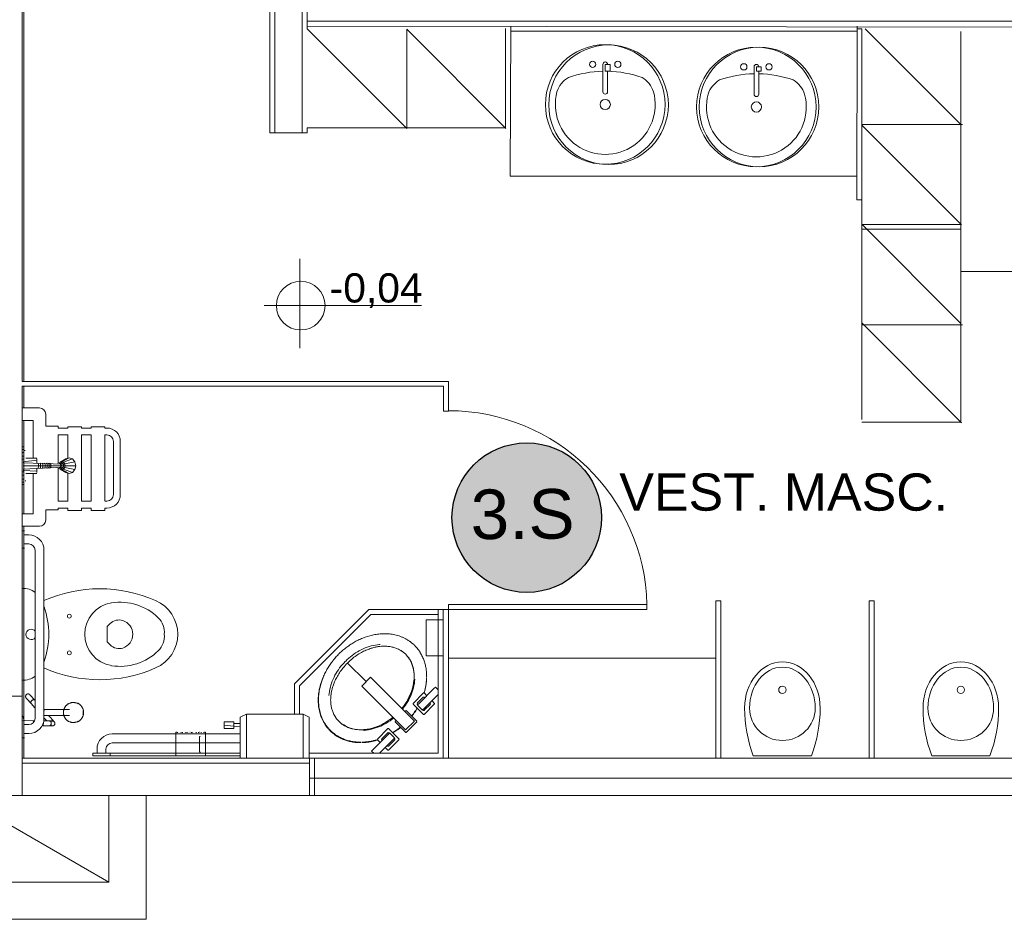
# Model space of a CAD drawing. Extents: x -1871171.1 to -1871111.3, y 2848215.5 to 2848272.6.
# Tile 17 of 121: x -1871143.9 to -1871139.9, y 2848220.2 to 2848223.8. Entities that reach past the tile are written whole.
import ezdxf
from ezdxf.enums import TextEntityAlignment as Align

# ---------------------------------------------------------------- set-up
doc = ezdxf.new("R2010")
doc.units = 0
doc.header["$MEASUREMENT"] = 0
for name, color, linetype, lineweight in [('6075-BSE-ARQ-TERR$0$K-BSE-ARQ-ALV', 7, 'CONTINUOUS', 5), ('6075-BSE-ARQ-TERR$0$K-BSE-ARQ-LAY', 252, 'CONTINUOUS', 5), ('6075-BSE-ARQ-TERR$0$K-BSE-ARQ-MOB', 8, 'CONTINUOUS', 5), ('6075-BSE-ARQ-TERR$0$K-BSE-ARQ-SAN', 8, 'CONTINUOUS', 5), ('6075-BSE-ARQ-TERR$0$K-BSE-ARQ-TXT', 254, 'CONTINUOUS', 5)]:
    doc.layers.add(name, color=color, linetype=linetype, lineweight=lineweight)
doc.layers.add('6075-BSE-ARQ-TERR$0$K-BSE-ARQ-GER', color=148, linetype='CONTINUOUS', lineweight=5, plot=False)
doc.layers.add('K-NV2-ARQ-TXT-GER', color=1, linetype='CONTINUOUS')
doc.styles.add('6075-BSE-ARQ-TERR$0$Standard', font='arial.ttf')
doc.styles.add('ARIAL', font='arial.ttf')

# ---------------------------------------------------------------- blocks, each defined once
blk = doc.blocks.new('6075-BSE-ARQ-TERR')
at = {"layer": '6075-BSE-ARQ-TERR$0$K-BSE-ARQ-ALV'}
for p, q in [((23.23, -48.2276), (23.23, -45.37)), ((23.25, -47.8076), (23.25, -45.35)), ((23.12, -48.2276), (23.12, -45.48)), ((22.1, -49.23), (22.1, -45.5)), ((23.1, -45.5), (23.1, -48.2276)), ((23.25, -47.7776), (28.31, -47.7776)), ((23.25, -47.7976), (28.33, -47.805)), ((25.47, -47.7976), (25.4684, -48.4976)), ((25.4884, -47.8076), (25.4684, -47.8076)), ((23.1, -48.2276), (23.25, -48.2276)), ((23.25, -48.2276), (23.25, -48.2076)), ((25.4684, -48.4976), (25.4884, -48.4976)), ((23.82, -49.23), (22.1, -49.23)), ((23.82, -49.35), (23.82, -49.23)), ((22.1, -49.25), (22.1, -50.9)), ((22.1, -49.25), (23.8, -49.25)), ((23.8, -49.25), (23.8, -49.35)), ((23.8, -49.35), (23.82, -49.35)), ((23.82, -50.75), (23.82, -50.13)), ((24.8995, -50.75), (24.8995, -50.1152)), ((24.9195, -50.1152), (24.8995, -50.1152)), ((24.9195, -50.1152), (24.9195, -50.75)), ((25.518, -50.75), (25.518, -50.1152)), ((25.538, -50.1152), (25.518, -50.1152)), ((25.538, -50.1152), (25.538, -50.75)), ((22.1, -50.5), (21.95, -50.5)), ((28.31, -50.75), (22.1, -50.75)), ((22.1, -50.77), (23.26, -50.77)), ((28.45, -50.9), (18.2, -50.9)), ((22.45, -50.9), (22.45, -51.25)), ((22.6, -51.4), (22.6, -50.9)), ((22.45, -51.25), (21.25, -51.25)), ((21.1, -51.4), (22.6, -51.4))]:
    blk.add_line(p, q, dxfattribs=at)
at = {"layer": '6075-BSE-ARQ-TERR$0$K-BSE-ARQ-GER'}
for p, q in [((23.8, -50.1914), (23.7301, -50.1914)), ((23.7301, -50.1914), (23.7301, -50.3375)), ((23.7301, -50.3375), (23.8, -50.3375))]:
    blk.add_line(p, q, dxfattribs=at)
at = {"layer": '6075-BSE-ARQ-TERR$0$K-BSE-ARQ-LAY'}
for p, q in [((22.1067, -49.23), (22.1067, -46.75)), ((24.0715, -47.7976), (24.07, -48.4026)), ((23.6524, -48.2099), (23.25, -47.8076)), ((24.0524, -48.2099), (23.6524, -47.8099)), ((23.6524, -48.2099), (23.6524, -47.8099)), ((24.0501, -48.2076), (24.0501, -47.807)), ((24.0715, -47.8176), (25.47, -47.8176)), ((25.4884, -49.3835), (25.4884, -47.8076)), ((25.8908, -48.1967), (25.5017, -47.8076)), ((25.8884, -49.3944), (25.8884, -47.8185)), ((24.4725, -47.9512), (24.453, -47.9512)), ((24.453, -47.9512), (24.453, -47.9791)), ((24.4725, -47.9791), (24.4725, -47.9512)), ((24.453, -47.9791), (24.4725, -47.9791)), ((25.0827, -47.9612), (25.0634, -47.9612)), ((25.0634, -47.9612), (25.0634, -47.9791)), ((25.0634, -47.9791), (25.0827, -47.9791)), ((25.0827, -47.9791), (25.0827, -47.9612)), ((25.4884, -48.1944), (25.8947, -48.1944)), ((25.8908, -48.5991), (25.4884, -48.1967)), ((23.25, -48.2076), (24.0501, -48.2076)), ((24.07, -48.4026), (25.4684, -48.4026)), ((25.8884, -48.9963), (25.4884, -48.5964)), ((25.8884, -48.5967), (25.4884, -48.5967)), ((25.4884, -48.5967), (25.4884, -48.6164)), ((25.8884, -48.6164), (25.8884, -48.5967)), ((25.4884, -48.6164), (25.8884, -48.6164)), ((25.8908, -49.3967), (25.4884, -48.9944)), ((25.4884, -49.0026), (25.8947, -49.0026)), ((22.1067, -49.3372), (22.1067, -49.25)), ((22.17, -49.3372), (22.1, -49.3372)), ((22.1, -49.3872), (22.145, -49.3872)), ((22.1067, -49.7647), (22.1067, -49.3872)), ((22.145, -49.3872), (22.145, -49.5384)), ((22.195, -49.4109), (22.195, -49.3622)), ((22.2455, -49.4109), (22.195, -49.4109)), ((22.2455, -49.4183), (22.2455, -49.4109)), ((22.2842, -49.4183), (22.2455, -49.4183)), ((22.3396, -49.413), (22.2842, -49.413)), ((22.2842, -49.413), (22.2842, -49.4183)), ((22.3396, -49.4183), (22.3396, -49.413)), ((22.3783, -49.4183), (22.3396, -49.4183)), ((22.4337, -49.413), (22.3783, -49.413)), ((22.3783, -49.413), (22.3783, -49.4183)), ((22.4337, -49.4183), (22.4337, -49.413)), ((22.4418, -49.4183), (22.4337, -49.4183)), ((25.4884, -49.3944), (25.8884, -49.3944)), ((22.2455, -49.4462), (22.2842, -49.4462)), ((22.2455, -49.56), (22.2455, -49.4462)), ((22.2842, -49.4462), (22.2842, -49.5399)), ((22.3396, -49.4462), (22.3783, -49.4462)), ((22.3396, -49.7131), (22.3396, -49.4462)), ((22.3783, -49.4462), (22.3783, -49.7131)), ((22.4337, -49.7118), (22.4337, -49.4462)), ((22.4337, -49.4462), (22.4418, -49.4462)), ((22.4682, -49.4726), (22.4682, -49.6867)), ((22.4961, -49.6867), (22.4961, -49.4726)), ((22.2455, -49.7131), (22.2455, -49.5803)), ((22.145, -49.6019), (22.145, -49.7647)), ((22.2842, -49.6004), (22.2842, -49.7131)), ((22.195, -49.7897), (22.195, -49.7484)), ((22.195, -49.7484), (22.2455, -49.7484)), ((22.2842, -49.7131), (22.2455, -49.7131)), ((22.2455, -49.7484), (22.2455, -49.741)), ((22.2455, -49.741), (22.2842, -49.741)), ((22.2842, -49.741), (22.2842, -49.7505)), ((22.3783, -49.7131), (22.3396, -49.7131)), ((22.3396, -49.7505), (22.3396, -49.741)), ((22.3396, -49.741), (22.3783, -49.741)), ((22.3783, -49.741), (22.3783, -49.7505)), ((22.4418, -49.7131), (22.4337, -49.7131)), ((22.4337, -49.7505), (22.4337, -49.741)), ((22.4337, -49.741), (22.4418, -49.741)), ((22.145, -49.7647), (22.1, -49.7647)), ((22.2842, -49.7505), (22.3396, -49.7505)), ((22.3783, -49.7505), (22.4337, -49.7505)), ((22.1, -49.8147), (22.17, -49.8147)), ((22.1067, -50.75), (22.1067, -49.8147)), ((23.82, -50.13), (24.6214, -50.13)), ((24.6214, -50.15), (24.6214, -50.13)), ((23.4988, -50.15), (23.1987, -50.45)), ((23.2188, -50.4583), (23.507, -50.17)), ((24.6214, -50.15), (23.4988, -50.15)), ((23.507, -50.17), (23.7788, -50.17)), ((23.7788, -50.15), (23.7788, -50.73)), ((23.7988, -50.75), (23.7988, -50.15)), ((24.8995, -50.3471), (23.82, -50.3471)), ((23.1987, -50.45), (23.1987, -50.5722)), ((23.2188, -50.5722), (23.2188, -50.4583)), ((22.7242, -50.645), (22.72, -50.645)), ((22.72, -50.645), (22.72, -50.7424)), ((22.727, -50.648), (22.727, -50.645)), ((22.7326, -50.645), (22.7322, -50.645)), ((22.7382, -50.645), (22.7378, -50.645)), ((22.741, -50.648), (22.741, -50.645)), ((22.7464, -50.648), (22.7464, -50.645)), ((22.755, -50.645), (22.7546, -50.645)), ((22.7606, -50.645), (22.7602, -50.645)), ((22.7602, -50.645), (22.7602, -50.648)), ((22.7658, -50.645), (22.7658, -50.648)), ((22.7718, -50.645), (22.7714, -50.645)), ((22.7774, -50.645), (22.777, -50.645)), ((22.7828, -50.648), (22.7828, -50.645)), ((22.7858, -50.648), (22.7858, -50.645)), ((22.7914, -50.645), (22.791, -50.645)), ((22.7998, -50.645), (22.7994, -50.645)), ((22.8026, -50.648), (22.8026, -50.645)), ((22.8054, -50.645), (22.805, -50.645)), ((22.811, -50.648), (22.811, -50.645)), ((22.8154, -50.6624), (22.8154, -50.7251)), ((22.8166, -50.645), (22.8162, -50.645)), ((22.8198, -50.6624), (22.8193, -50.6624)), ((22.8218, -50.645), (22.8218, -50.648)), ((22.8334, -50.645), (22.833, -50.645)), ((22.8332, -50.648), (22.8332, -50.645)), ((22.84, -50.645), (22.8358, -50.645)), ((22.84, -50.7424), (22.84, -50.645)), ((23.7788, -50.73), (23.2587, -50.73)), ((23.26, -50.75), (23.26, -50.9)), ((23.2791, -50.75), (23.2791, -50.9)), ((23.26, -50.8313), (27.41, -50.8313)), ((22.45, -51.25), (21.85, -50.9036))]:
    blk.add_line(p, q, dxfattribs=at)
for centre in [(24.4664, -48.1144), (25.0737, -48.123)]:
    blk.add_circle(centre, 0.2413, dxfattribs=at)
for centre, radius, start, end in [((22.17, -49.3622), 0.025, 0, 90), ((23.82, -50.15), 0.8017, 1.4295, 90), ((22.4418, -49.4726), 0.0543, 0, 90), ((22.4418, -49.4726), 0.0264, 0, 90), ((22.4418, -49.6867), 0.0543, 270, 0), ((22.4418, -49.6867), 0.0264, 270, 0), ((22.17, -49.7897), 0.025, 270, 0)]:
    blk.add_arc(centre, radius, start, end, dxfattribs=at)
for points, knots in [([(23.3388, -50.6355), (23.3379, -50.6344), (23.3359, -50.6322), (23.333, -50.6288), (23.3305, -50.6258), (23.3286, -50.6233), (23.3266, -50.6207), (23.3242, -50.6172), (23.3214, -50.613), (23.3184, -50.608), (23.3155, -50.6029), (23.3128, -50.5977), (23.3103, -50.5924), (23.3072, -50.5852), (23.3039, -50.5762), (23.3006, -50.5651), (23.2972, -50.5503), (23.2948, -50.5319), (23.2944, -50.5102), (23.2962, -50.4889), (23.3011, -50.4615), (23.3087, -50.4376), (23.3157, -50.4212), (23.3176, -50.4172)], [-2.652105, -2.652105, -2.652105, -2.652105, -2.610666, -2.569226, -2.548507, -2.527787, -2.507068, -2.486348, -2.444909, -2.40347, -2.362031, -2.320592, -2.279152, -2.237713, -2.154835, -2.071957, -1.989079, -1.823322, -1.657565, -1.491809, -1.326052, -0.994539, -0.884035, -0.884035, -0.884035, -0.884035]), ([(23.7319, -50.4075), (23.7319, -50.4075), (23.732, -50.4103), (23.7322, -50.4154), (23.7323, -50.4201), (23.7324, -50.4221)], [-0.1298601, -0.1298601, -0.1298601, -0.1298601, -0.1292647, -0.0646324, 0, 0, 0, 0]), ([(23.7323, -50.4259), (23.7321, -50.4293), (23.7319, -50.435), (23.7312, -50.4433), (23.7305, -50.4499), (23.7295, -50.4569), (23.7283, -50.4637), (23.7269, -50.4703), (23.725, -50.4782), (23.7234, -50.4837), (23.7224, -50.4872)], [-1.6856965, -1.6856965, -1.6856965, -1.6856965, -1.5803405, -1.5276625, -1.4749844, -1.4223064, -1.3696284, -1.3169504, -1.2642724, -1.1741699, -1.1741699, -1.1741699, -1.1741699]), ([(23.6947, -50.5489), (23.6908, -50.5553), (23.6844, -50.5651), (23.6767, -50.5753), (23.6733, -50.5797), (23.6724, -50.5807)], [-0.6110792, -0.6110792, -0.6110792, -0.6110792, -0.4214241, -0.3160681, -0.2809515, -0.2809515, -0.2809515, -0.2809515]), ([(23.467, -50.6874), (23.4649, -50.6874), (23.4603, -50.6873), (23.4538, -50.687), (23.4482, -50.6866), (23.4438, -50.6862), (23.4391, -50.6857), (23.4332, -50.6848), (23.4258, -50.6834), (23.4172, -50.6813), (23.4088, -50.6789), (23.4003, -50.676), (23.3917, -50.6725), (23.3834, -50.6686), (23.3767, -50.6651), (23.3715, -50.662), (23.3676, -50.6595), (23.3636, -50.6568), (23.3596, -50.654), (23.3563, -50.6514), (23.3536, -50.6492), (23.3499, -50.6461), (23.3451, -50.6416), (23.3416, -50.6383), (23.3401, -50.6368)], [-1.034118, -1.034118, -1.034118, -1.034118, -0.969485, -0.904853, -0.872537, -0.840221, -0.807904, -0.775588, -0.710956, -0.646324, -0.581691, -0.517059, -0.452426, -0.387794, -0.323162, -0.290846, -0.258529, -0.226213, -0.193897, -0.161581, -0.145423, -0.129265, -0.064632, 0, 0, 0, 0]), ([(23.6278, -50.6258), (23.626, -50.6272), (23.621, -50.6312), (23.6108, -50.6389), (23.6018, -50.6448), (23.5962, -50.6483)], [-1.4272158, -1.4272158, -1.4272158, -1.4272158, -1.3696284, -1.2642724, -1.0981077, -1.0981077, -1.0981077, -1.0981077]), ([(23.5349, -50.6766), (23.5346, -50.6767), (23.5302, -50.678), (23.5238, -50.6799), (23.5152, -50.682), (23.5086, -50.6833), (23.5019, -50.6846), (23.4949, -50.6855), (23.4882, -50.6862), (23.4799, -50.6869), (23.4742, -50.6872), (23.4709, -50.6874)], [-0.5350082, -0.5350082, -0.5350082, -0.5350082, -0.5267802, -0.4214241, -0.3687461, -0.3160681, -0.2633901, -0.2107121, -0.158034, -0.105356, 0, 0, 0, 0])]:
    blk.add_open_spline(points, degree=3, knots=knots, dxfattribs=at)
for points in [[(22.8154, -50.6624), (22.8152, -50.6624), (22.8165, -50.6624), (22.8186, -50.6624)], [(22.8193, -50.7251), (22.8168, -50.7251), (22.8165, -50.7251), (22.8167, -50.7251)]]:
    blk.add_open_spline(points, degree=3, dxfattribs=at)
at = {"layer": '6075-BSE-ARQ-TERR$0$K-BSE-ARQ-MOB'}
for p, q in [((22.1004, -49.4939), (22.1068, -49.4939)), ((22.1068, -49.5042), (22.1004, -49.5042)), ((22.1068, -49.5083), (22.1115, -49.5083)), ((22.1068, -49.5163), (22.1004, -49.5163)), ((22.1068, -49.532), (22.1004, -49.532)), ((22.1004, -49.5432), (22.1036, -49.5432)), ((22.1036, -49.5543), (22.1592, -49.5477)), ((22.1147, -49.5395), (22.1592, -49.5395)), ((22.1592, -49.5606), (22.1592, -49.5426)), ((22.2537, -49.5564), (22.2756, -49.5426)), ((22.2604, -49.5543), (22.289, -49.5384)), ((22.2672, -49.5564), (22.3025, -49.5426)), ((22.2756, -49.5426), (22.289, -49.5384)), ((22.289, -49.5384), (22.3025, -49.5426)), ((22.3025, -49.5426), (22.3124, -49.5543)), ((22.1036, -49.5589), (22.2652, -49.5646)), ((22.1036, -49.5701), (22.316, -49.5701)), ((22.1036, -49.5848), (22.2652, -49.5757)), ((22.1592, -49.5926), (22.1036, -49.5899)), ((22.1592, -49.5976), (22.1592, -49.5797)), ((22.1649, -49.5606), (22.165, -49.5619)), ((22.1649, -49.5797), (22.165, -49.5784)), ((22.165, -49.5619), (22.1652, -49.5653)), ((22.1652, -49.5749), (22.165, -49.5784)), ((22.1652, -49.5653), (22.1652, -49.5701)), ((22.1652, -49.5701), (22.1652, -49.5749)), ((22.1732, -49.5606), (22.1739, -49.5619)), ((22.1732, -49.5797), (22.1739, -49.5784)), ((22.1739, -49.5619), (22.1743, -49.5653)), ((22.1743, -49.5749), (22.1739, -49.5784)), ((22.1743, -49.5653), (22.1745, -49.5701)), ((22.1745, -49.5701), (22.1743, -49.5749)), ((22.1814, -49.5606), (22.1826, -49.5619)), ((22.1814, -49.5797), (22.1826, -49.5784)), ((22.1826, -49.5619), (22.1835, -49.5653)), ((22.1835, -49.5749), (22.1826, -49.5784)), ((22.1835, -49.5653), (22.1838, -49.5701)), ((22.1838, -49.5701), (22.1835, -49.5749)), ((22.1892, -49.5606), (22.191, -49.5619)), ((22.1892, -49.5797), (22.191, -49.5784)), ((22.191, -49.5619), (22.1923, -49.5653)), ((22.1923, -49.5749), (22.191, -49.5784)), ((22.1923, -49.5653), (22.1928, -49.5701)), ((22.1928, -49.5701), (22.1923, -49.5749)), ((22.1966, -49.5606), (22.199, -49.5619)), ((22.1966, -49.5797), (22.199, -49.5784)), ((22.199, -49.5619), (22.2007, -49.5653)), ((22.2007, -49.5749), (22.199, -49.5784)), ((22.2007, -49.5653), (22.2013, -49.5701)), ((22.2013, -49.5701), (22.2007, -49.5749)), ((22.2035, -49.5606), (22.2064, -49.5619)), ((22.2035, -49.5797), (22.2064, -49.5784)), ((22.2064, -49.5619), (22.2085, -49.5653)), ((22.2085, -49.5749), (22.2064, -49.5784)), ((22.2085, -49.5653), (22.2093, -49.5701)), ((22.2093, -49.5701), (22.2085, -49.5749)), ((22.2098, -49.5606), (22.2131, -49.5619)), ((22.2098, -49.5797), (22.2131, -49.5784)), ((22.2131, -49.5619), (22.2154, -49.5653)), ((22.2154, -49.5749), (22.2131, -49.5784)), ((22.2154, -49.5653), (22.2163, -49.5701)), ((22.2163, -49.5701), (22.2154, -49.5749)), ((22.244, -49.5605), (22.2487, -49.559)), ((22.2487, -49.5813), (22.244, -49.5798)), ((22.2487, -49.559), (22.2534, -49.5605)), ((22.2534, -49.5798), (22.2487, -49.5813)), ((22.2494, -49.5606), (22.2528, -49.5619)), ((22.2494, -49.5797), (22.2528, -49.5784)), ((22.2515, -49.559), (22.2537, -49.5564)), ((22.2516, -49.5614), (22.2524, -49.5605)), ((22.2524, -49.5798), (22.2516, -49.5788)), ((22.2524, -49.5605), (22.2536, -49.563)), ((22.2524, -49.5798), (22.2536, -49.5773)), ((22.2528, -49.5619), (22.2552, -49.5653)), ((22.2552, -49.5749), (22.2528, -49.5784)), ((22.2534, -49.5605), (22.2568, -49.5646)), ((22.2568, -49.5757), (22.2534, -49.5798)), ((22.2537, -49.5564), (22.2604, -49.5543)), ((22.255, -49.559), (22.2537, -49.5564)), ((22.255, -49.5813), (22.2537, -49.5839)), ((22.2537, -49.5839), (22.2756, -49.5976)), ((22.2604, -49.586), (22.2537, -49.5839)), ((22.2538, -49.5633), (22.2553, -49.5628)), ((22.2553, -49.5775), (22.2538, -49.577)), ((22.2552, -49.5653), (22.2562, -49.5701)), ((22.2562, -49.5701), (22.2552, -49.5749)), ((22.2553, -49.5654), (22.2564, -49.5641)), ((22.2564, -49.5762), (22.2553, -49.5749)), ((22.2581, -49.5701), (22.2568, -49.5646)), ((22.2581, -49.5701), (22.2568, -49.5757)), ((22.2571, -49.559), (22.2618, -49.5605)), ((22.2618, -49.5798), (22.2571, -49.5813)), ((22.2604, -49.5601), (22.2604, -49.5543)), ((22.2604, -49.5543), (22.2672, -49.5564)), ((22.2604, -49.5802), (22.2604, -49.586)), ((22.2672, -49.5839), (22.2604, -49.586)), ((22.2604, -49.586), (22.289, -49.6019)), ((22.2618, -49.5605), (22.2652, -49.5646)), ((22.2652, -49.5757), (22.2618, -49.5798)), ((22.2639, -49.563), (22.2672, -49.5564)), ((22.2639, -49.5773), (22.2672, -49.5839)), ((22.2665, -49.5701), (22.2652, -49.5646)), ((22.2652, -49.5757), (22.2665, -49.5701)), ((22.2654, -49.5651), (22.2663, -49.5662)), ((22.2663, -49.5741), (22.2654, -49.5752)), ((22.2663, -49.5662), (22.2721, -49.5622)), ((22.2672, -49.5701), (22.2663, -49.5662)), ((22.2663, -49.5741), (22.2672, -49.5701)), ((22.2663, -49.5741), (22.2721, -49.5781)), ((22.2672, -49.5564), (22.2721, -49.5622)), ((22.2721, -49.5781), (22.2672, -49.5839)), ((22.2672, -49.5839), (22.3025, -49.5976)), ((22.2721, -49.5622), (22.3124, -49.5543)), ((22.2739, -49.5701), (22.2721, -49.5622)), ((22.2721, -49.5781), (22.2739, -49.5701)), ((22.2721, -49.5781), (22.3124, -49.586)), ((22.3124, -49.586), (22.3025, -49.5976)), ((22.316, -49.5701), (22.3124, -49.5543)), ((22.316, -49.5701), (22.3124, -49.586)), ((22.1036, -49.5951), (22.1004, -49.5951)), ((22.1068, -49.6082), (22.1004, -49.6082)), ((22.1068, -49.624), (22.1004, -49.624)), ((22.1147, -49.6019), (22.1592, -49.6019)), ((22.289, -49.6019), (22.2756, -49.5976)), ((22.3025, -49.5976), (22.289, -49.6019)), ((22.1068, -49.6361), (22.1004, -49.6361)), ((22.1068, -49.6463), (22.1004, -49.6463)), ((22.1115, -49.6306), (22.1147, -49.6306)), ((23.0047, -50.5722), (22.9793, -50.5849)), ((23.0047, -50.5722), (23.0047, -50.75)), ((23.0047, -50.5722), (23.2333, -50.5722)), ((23.2333, -50.5722), (23.2587, -50.5849)), ((23.2333, -50.5722), (23.2333, -50.75)), ((22.9158, -50.6301), (22.9158, -50.6032)), ((22.9158, -50.6032), (22.9539, -50.6032)), ((22.9158, -50.6166), (22.9793, -50.623)), ((22.9539, -50.6301), (22.9539, -50.6032)), ((22.9539, -50.6103), (22.9793, -50.6103)), ((22.9793, -50.5849), (22.9793, -50.75)), ((23.2587, -50.5849), (23.2587, -50.75)), ((22.9158, -50.6301), (22.9539, -50.6301))]:
    blk.add_line(p, q, dxfattribs=at)
at = {"layer": '6075-BSE-ARQ-TERR$0$K-BSE-ARQ-SAN'}
for p, q in [((24.4434, -47.9512), (24.4434, -48.062)), ((24.4625, -47.9791), (24.4625, -48.062)), ((25.0534, -47.9612), (25.0534, -48.072)), ((25.0725, -47.9791), (25.0725, -48.072)), ((22.1, -49.8327), (22.11, -49.8327)), ((22.11, -49.8497), (22.127, -49.8497)), ((22.11, -49.9027), (22.1, -49.9027)), ((22.127, -49.8857), (22.11, -49.8857)), ((22.152, -50.5897), (22.152, -49.9107)), ((22.188, -50.5897), (22.188, -49.9107)), ((22.4556, -50.2071), (22.4432, -50.2194)), ((22.4432, -50.2194), (22.4432, -50.2809)), ((22.4432, -50.2809), (22.4556, -50.2933)), ((23.4122, -50.3656), (23.4879, -50.4413)), ((23.5058, -50.4238), (23.4704, -50.4591)), ((23.5058, -50.4238), (23.522, -50.44)), ((23.4867, -50.4754), (23.4704, -50.4591)), ((23.522, -50.44), (23.6764, -50.5944)), ((23.7617, -50.4694), (23.7681, -50.4631)), ((23.7788, -50.4737), (23.7681, -50.4631)), ((23.641, -50.6297), (23.4867, -50.4754)), ((23.7197, -50.487), (23.6776, -50.5291)), ((23.7022, -50.5289), (23.7617, -50.4694)), ((23.7788, -50.4926), (23.7223, -50.5491)), ((23.7332, -50.4979), (23.7224, -50.487)), ((22.3118, -50.5257), (22.3097, -50.5255)), ((23.6776, -50.5318), (23.7198, -50.5739)), ((23.7188, -50.5044), (23.6947, -50.5285)), ((23.6947, -50.5327), (23.6966, -50.5345)), ((23.6951, -50.5361), (23.7152, -50.5562)), ((23.6959, -50.5353), (23.7022, -50.5289)), ((23.7219, -50.5739), (23.7645, -50.5313)), ((23.7229, -50.5565), (23.748, -50.5315)), ((23.7249, -50.5063), (23.723, -50.5044)), ((23.748, -50.5294), (23.745, -50.5264)), ((23.7645, -50.5292), (23.7534, -50.518)), ((22.103, -50.58), (22.1, -50.58)), ((22.1074, -50.5977), (22.103, -50.58)), ((22.1825, -50.5532), (22.1825, -50.5532)), ((22.1825, -50.5782), (22.1825, -50.5782)), ((22.1896, -50.559), (22.1899, -50.5593)), ((22.1916, -50.5782), (22.2912, -50.5782)), ((22.2912, -50.5532), (22.1923, -50.5532)), ((23.6478, -50.5589), (23.6444, -50.5623)), ((23.6927, -50.601), (23.6505, -50.5589)), ((23.7223, -50.5491), (23.716, -50.5554)), ((22.1, -50.5977), (22.145, -50.6)), ((22.11, -50.6147), (22.127, -50.6147)), ((22.1799, -50.62), (22.2157, -50.62)), ((22.222, -50.6), (22.1866, -50.6)), ((22.3097, -50.606), (22.3118, -50.6058)), ((23.609, -50.5977), (23.6057, -50.601)), ((23.6057, -50.6036), (23.6479, -50.6458)), ((23.6472, -50.6359), (23.6826, -50.6005)), ((23.65, -50.6458), (23.6927, -50.6032)), ((23.6764, -50.5944), (23.6826, -50.6005)), ((22.127, -50.6507), (22.11, -50.6507)), ((22.463, -50.6522), (22.9793, -50.6522)), ((23.51, -50.7212), (23.5758, -50.6553)), ((23.576, -50.6307), (23.5339, -50.6728)), ((23.5754, -50.6478), (23.5513, -50.672)), ((23.5758, -50.6553), (23.5822, -50.649)), ((23.6208, -50.6729), (23.5786, -50.6307)), ((23.5814, -50.6497), (23.5796, -50.6478)), ((23.6031, -50.6683), (23.583, -50.6482)), ((23.6472, -50.6359), (23.641, -50.6297)), ((22.11, -50.6677), (22.1, -50.6677)), ((22.9793, -50.6882), (22.463, -50.6882)), ((23.5339, -50.6755), (23.5448, -50.6864)), ((23.5959, -50.6754), (23.5414, -50.73)), ((23.5513, -50.6761), (23.5531, -50.678)), ((23.5733, -50.6981), (23.5763, -50.7011)), ((23.5782, -50.7176), (23.6208, -50.675)), ((23.5784, -50.7011), (23.6034, -50.676)), ((23.6023, -50.6691), (23.5959, -50.6754)), ((23.6034, -50.6717), (23.6015, -50.6698)), ((22.385, -50.7402), (22.385, -50.7302)), ((22.9793, -50.7302), (22.385, -50.7302)), ((22.385, -50.7402), (22.9793, -50.7402)), ((22.402, -50.7302), (22.402, -50.7132)), ((22.438, -50.7302), (22.438, -50.7132)), ((22.455, -50.7302), (22.455, -50.7402)), ((23.5099, -50.7212), (23.5188, -50.73)), ((23.5649, -50.7065), (23.5761, -50.7176)), ((25.0506, -50.7402), (25.2854, -50.7402)), ((25.7706, -50.7402), (26.0054, -50.7402))]:
    blk.add_line(p, q, dxfattribs=at)
at = {"layer": '6075-BSE-ARQ-TERR$0$K-BSE-ARQ-SAN', "flags": 128}
for points in [[(23.4055, -50.3588), (23.4115, -50.3526), (23.4178, -50.3467), (23.4244, -50.341), (23.4311, -50.3355), (23.4381, -50.3303), (23.4453, -50.3255), (23.4526, -50.3209), (23.4602, -50.3166), (23.4679, -50.3126), (23.4757, -50.3089), (23.4837, -50.3055), (23.4919, -50.3025), (23.5001, -50.2998), (23.5084, -50.2974), (23.5169, -50.2954), (23.5254, -50.2937), (23.5339, -50.2923), (23.5426, -50.2913), (23.5444, -50.2911)], [(23.3378, -50.4978), (23.3387, -50.4891), (23.34, -50.4806), (23.3416, -50.472), (23.3436, -50.4636), (23.3459, -50.4552), (23.3485, -50.447), (23.3515, -50.4388), (23.3548, -50.4308), (23.3584, -50.4229), (23.3623, -50.4152), (23.3666, -50.4076), (23.3711, -50.4002), (23.3759, -50.393), (23.381, -50.386), (23.3864, -50.3792), (23.3921, -50.3726), (23.398, -50.3662), (23.4041, -50.3601), (23.4055, -50.3588)], [(23.6848, -50.4315), (23.6839, -50.4401), (23.6826, -50.4487), (23.6809, -50.4572), (23.679, -50.4656), (23.6767, -50.474), (23.674, -50.4823), (23.671, -50.4904), (23.6678, -50.4985), (23.6641, -50.5063), (23.6602, -50.5141), (23.656, -50.5217), (23.6515, -50.5291), (23.6466, -50.5363), (23.6415, -50.5433), (23.6362, -50.5501), (23.6343, -50.5523)], [(22.1163, -50.5075), (22.1161, -50.5072), (22.1158, -50.5069), (22.1156, -50.5065), (22.1154, -50.5062), (22.1151, -50.5059), (22.1149, -50.5055), (22.1148, -50.5052), (22.1146, -50.5048), (22.1144, -50.5044), (22.1143, -50.5041), (22.1142, -50.5037), (22.1141, -50.5033), (22.114, -50.5029), (22.1139, -50.5025), (22.1138, -50.5021), (22.1138, -50.5017), (22.1138, -50.5013), (22.1138, -50.5009), (22.1138, -50.5005), (22.1138, -50.5001), (22.1138, -50.4997), (22.1139, -50.4993), (22.1139, -50.4989), (22.114, -50.4985), (22.1141, -50.4981), (22.1142, -50.4978), (22.1144, -50.4974), (22.1145, -50.497), (22.1147, -50.4966), (22.1148, -50.4963), (22.115, -50.4959), (22.1152, -50.4956), (22.1154, -50.4952), (22.1157, -50.4949), (22.1159, -50.4946), (22.1162, -50.4943), (22.1164, -50.494), (22.1167, -50.4937), (22.117, -50.4934), (22.1173, -50.4932), (22.1176, -50.4929), (22.1179, -50.4927), (22.1182, -50.4924), (22.1186, -50.4922), (22.1189, -50.492), (22.1193, -50.4918), (22.1196, -50.4917), (22.12, -50.4915), (22.1204, -50.4914), (22.1208, -50.4912), (22.1211, -50.4911), (22.1215, -50.491), (22.1219, -50.491), (22.1223, -50.4909), (22.1227, -50.4908), (22.1231, -50.4908), (22.1235, -50.4908), (22.1239, -50.4908), (22.1243, -50.4908), (22.1247, -50.4908), (22.1251, -50.4909), (22.1255, -50.4909), (22.1259, -50.491), (22.1263, -50.4911), (22.1267, -50.4912), (22.1271, -50.4913), (22.1274, -50.4915), (22.1278, -50.4916), (22.1282, -50.4918), (22.1285, -50.492), (22.1289, -50.4922), (22.1292, -50.4924), (22.1295, -50.4926), (22.1299, -50.4929), (22.1302, -50.4931), (22.1305, -50.4934), (22.1308, -50.4936), (22.131, -50.4939), (22.1312, -50.4941)], [(22.1505, -50.5155), (22.1312, -50.4941), (22.1312, -50.4941)], [(22.1356, -50.5289), (22.1163, -50.5075), (22.1163, -50.5075)], [(22.1163, -50.5075), (22.1223, -50.5141), (22.1335, -50.5266), (22.1356, -50.5289)], [(22.1517, -50.5468), (22.1356, -50.5289)], [(22.3199, -50.5278), (22.3183, -50.5273), (22.3168, -50.5268), (22.3153, -50.5264), (22.3137, -50.5261), (22.3121, -50.5258), (22.3105, -50.5256), (22.3089, -50.5255), (22.3073, -50.5254), (22.3057, -50.5254), (22.3041, -50.5254), (22.3025, -50.5256), (22.301, -50.5257), (22.2994, -50.526), (22.2978, -50.5263), (22.2963, -50.5267), (22.2947, -50.5271), (22.2932, -50.5276), (22.2917, -50.5282), (22.2902, -50.5288), (22.2888, -50.5295), (22.2873, -50.5302), (22.286, -50.531), (22.2846, -50.5319), (22.2833, -50.5328), (22.282, -50.5338), (22.2808, -50.5348), (22.2796, -50.5358), (22.2784, -50.5369), (22.2773, -50.5381), (22.2762, -50.5393), (22.2752, -50.5405), (22.2742, -50.5418), (22.2733, -50.5431), (22.2724, -50.5445), (22.2716, -50.5459), (22.2709, -50.5473), (22.2702, -50.5487), (22.2695, -50.5502), (22.2689, -50.5517), (22.2684, -50.5532), (22.268, -50.5548), (22.2676, -50.5563), (22.2672, -50.5579), (22.2669, -50.5595), (22.2667, -50.5611), (22.2666, -50.5627), (22.2665, -50.5643), (22.2665, -50.5658)], [(22.1876, -50.5782), (22.1919, -50.5782)], [(22.1919, -50.5532), (22.1882, -50.5532)], [(22.1893, -50.5586), (22.1894, -50.5587), (22.1894, -50.5587)], [(22.2074, -50.5787), (22.2129, -50.5848), (22.2224, -50.5954), (22.2295, -50.6033)], [(22.2665, -50.5658), (22.2665, -50.5674), (22.2666, -50.569), (22.2667, -50.5706), (22.267, -50.5722), (22.2672, -50.5738), (22.2676, -50.5753), (22.268, -50.5769), (22.2685, -50.5784), (22.269, -50.5799), (22.2696, -50.5814), (22.2702, -50.5829), (22.2709, -50.5844), (22.2717, -50.5858), (22.2725, -50.5872), (22.2734, -50.5885), (22.2743, -50.5898), (22.2753, -50.5911), (22.2763, -50.5923), (22.2774, -50.5935), (22.2785, -50.5947), (22.2796, -50.5958), (22.2808, -50.5968), (22.2821, -50.5978), (22.2834, -50.5988), (22.2847, -50.5997), (22.2861, -50.6006), (22.2874, -50.6014), (22.2889, -50.6021), (22.2903, -50.6028), (22.2918, -50.6034), (22.2933, -50.6039), (22.2948, -50.6044), (22.2964, -50.6049), (22.2979, -50.6053), (22.2995, -50.6056), (22.3011, -50.6058), (22.3026, -50.606), (22.3042, -50.6061), (22.3058, -50.6062), (22.3074, -50.6061), (22.309, -50.6061), (22.3106, -50.6059), (22.3122, -50.6057), (22.3138, -50.6054), (22.3154, -50.6051), (22.3169, -50.6047), (22.3184, -50.6042), (22.3199, -50.6037)], [(22.1495, -50.6), (22.145, -50.6)], [(22.1925, -50.5921), (22.188, -50.5871)], [(22.199, -50.5993), (22.1925, -50.5921)], [(22.2221, -50.6), (22.2157, -50.6), (22.2148, -50.6), (22.2104, -50.6)], [(22.2104, -50.62), (22.2221, -50.62)], [(22.2147, -50.6167), (22.2135, -50.6154)], [(22.2295, -50.6033), (22.2298, -50.6036), (22.23, -50.6039), (22.2303, -50.6042), (22.2305, -50.6046), (22.2307, -50.6049), (22.2309, -50.6053), (22.2311, -50.6056), (22.2313, -50.606), (22.2314, -50.6064), (22.2315, -50.6067), (22.2317, -50.6071), (22.2318, -50.6075), (22.2319, -50.6079), (22.2319, -50.6083), (22.232, -50.6087), (22.2321, -50.6091), (22.2321, -50.6095), (22.2321, -50.6099), (22.2321, -50.6103), (22.2321, -50.6107), (22.232, -50.6111), (22.232, -50.6115), (22.2319, -50.6119), (22.2318, -50.6122), (22.2317, -50.6126), (22.2316, -50.613), (22.2315, -50.6134), (22.2314, -50.6138), (22.2312, -50.6141), (22.231, -50.6145), (22.2308, -50.6149), (22.2306, -50.6152), (22.2304, -50.6155), (22.2302, -50.6159), (22.23, -50.6162), (22.2297, -50.6165), (22.2294, -50.6168), (22.2292, -50.6171), (22.2289, -50.6174), (22.2286, -50.6176), (22.2283, -50.6179), (22.2279, -50.6181), (22.2276, -50.6183), (22.2273, -50.6186), (22.2269, -50.6188), (22.2266, -50.6189), (22.2262, -50.6191), (22.2258, -50.6193), (22.2255, -50.6194), (22.2251, -50.6195), (22.2247, -50.6197), (22.2243, -50.6197), (22.2239, -50.6198), (22.2235, -50.6199), (22.2231, -50.6199), (22.2227, -50.62), (22.2223, -50.62), (22.2219, -50.62), (22.2215, -50.62), (22.2211, -50.62), (22.2207, -50.6199), (22.2203, -50.6198), (22.22, -50.6198), (22.2196, -50.6197), (22.2192, -50.6196), (22.2188, -50.6194), (22.2184, -50.6193), (22.2181, -50.6191), (22.2177, -50.619), (22.2173, -50.6188), (22.217, -50.6186), (22.2166, -50.6184), (22.2163, -50.6182), (22.216, -50.6179), (22.2157, -50.6177), (22.2154, -50.6174), (22.2151, -50.6171), (22.2148, -50.6168), (22.2147, -50.6167)], [(23.5982, -50.5883), (23.5914, -50.5937), (23.5845, -50.5989), (23.5773, -50.6038), (23.5699, -50.6084), (23.5624, -50.6127), (23.5547, -50.6167), (23.5468, -50.6203), (23.5388, -50.6237), (23.5307, -50.6267), (23.5225, -50.6295), (23.5141, -50.6318), (23.5057, -50.6339), (23.4972, -50.6356), (23.4886, -50.6369), (23.48, -50.638), (23.4781, -50.6381)]]:
    blk.add_lwpolyline(points, dxfattribs=at)
at = {"layer": '6075-BSE-ARQ-TERR$0$K-BSE-ARQ-SAN'}
for centre, radius in [((24.453, -48.1131), 0.2413), ((25.063, -48.1231), 0.2413), ((24.5038, -47.9512), 0.0127), ((25.1138, -47.9612), 0.0127), ((24.453, -48.1131), 0.0206), ((25.063, -48.1231), 0.0206), ((22.2904, -50.177), 0.00783), ((22.2904, -50.325), 0.00783), ((25.168, -50.4745), 0.015), ((25.888, -50.4745), 0.015)]:
    blk.add_circle(centre, radius, dxfattribs=at)
for centre, radius, start, end in [((24.4022, -47.9512), 0.0127, 180, 179.7262), ((24.453, -47.9512), 0.00952, 0, 180), ((25.0122, -47.9612), 0.0127, 180, 179.7262), ((25.063, -47.9612), 0.00952, 0, 180), ((24.453, -48.4313), 0.4523, 91.2067, 109.2086), ((24.453, -48.4313), 0.4523, 70.7914, 88.7933), ((25.063, -48.4413), 0.4523, 91.2067, 109.2086), ((25.063, -48.4413), 0.4523, 70.7914, 88.7933), ((24.3577, -48.094), 0.1045, 120.7927, 162.1904), ((24.5482, -48.094), 0.1045, 17.8096, 59.2073), ((24.9677, -48.104), 0.1045, 120.7927, 162.1904), ((25.1582, -48.104), 0.1045, 17.8096, 59.2073), ((24.453, -48.1131), 0.2014, 165.3071, 14.6929), ((24.453, -48.062), 0.00952, 180, 0), ((25.063, -48.1231), 0.2014, 165.3071, 14.6929), ((25.063, -48.072), 0.00952, 180, 0), ((22.127, -49.9107), 0.061, 0, 90), ((22.127, -49.9107), 0.025, 0, 90), ((22.127, -49.9107), 0.025, 0, 90), ((22.1037, -50.1474), 0.0825, 53.4969, 92.638), ((22.4132, -50.6252), 0.5584, 66.2031, 113.8042), ((21.8629, -50.2502), 0.3443, 341.2911, 18.7089), ((22.4809, -50.2502), 0.1282, 99.0939, 260.6958), ((22.4954, -50.3407), 0.2199, 45.6026, 99.0939), ((22.578, -50.2516), 0.15, 0.5311, 66.2031), ((22.5921, -50.2419), 0.0816, 354.1645, 45.6026), ((22.4909, -50.2424), 0.05, 72.8135, 135), ((22.4885, -50.2502), 0.0581, 287.1829, 72.8135), ((22.1363, -50.2508), 0.0209, 38.0831, 322.0023), ((22.578, -50.2488), 0.15, 293.7969, 359.4689), ((22.5921, -50.2585), 0.0816, 314.3974, 5.8355), ((22.4909, -50.2579), 0.05, 225, 287.1829), ((22.4954, -50.1597), 0.2199, 260.9061, 314.3974), ((23.5564, -50.4247), 0.1309, 46.5835, 56.2541), ((23.5513, -50.4195), 0.1309, 356.4954, 43.4165), ((22.1037, -50.353), 0.0825, 267.362, 306.5031), ((22.4132, -49.8751), 0.5584, 246.1966, 293.7969), ((23.4688, -50.4122), 0.2137, 342.2973, 353.6662), ((23.4688, -50.4122), 0.2137, 329.6726, 340.3063), ((23.7209, -50.5065), 0.00295, 45, 135), ((23.721, -50.4883), 0.00187, 45, 135), ((23.4688, -50.4122), 0.2137, 319.8585, 323.8569), ((23.6789, -50.5304), 0.00187, 135, 225), ((23.6968, -50.5306), 0.00293, 135, 225), ((23.747, -50.5304), 0.00148, 315, 45), ((23.7635, -50.5302), 0.00149, 315, 45), ((23.4713, -50.5097), 0.1309, 213.7525, 223.4165), ((23.6492, -50.5602), 0.00187, 45, 135), ((23.7208, -50.5544), 0.00305, 225, 315), ((23.7208, -50.5729), 0.00149, 225, 315), ((25.5604, -50.5478), 0.5449, 180, 200.6739), ((24.7756, -50.5478), 0.5449, 339.3261, 0), ((26.2804, -50.5478), 0.5449, 180, 200.6739), ((25.4956, -50.5478), 0.5449, 339.3261, 0), ((22.127, -50.5897), 0.025, 270, 0), ((22.127, -50.5897), 0.061, 270, 0), ((22.127, -50.5897), 0.025, 270, 0), ((22.2221, -50.61), 0.01, 61.0859, 102), ((22.2221, -50.61), 0.01, 258.3066, 313.5221), ((22.2221, -50.61), 0.01, 50.0108, 57), ((22.2221, -50.61), 0.01, 315.4566, 327), ((22.2221, -50.61), 0.01, 34.6454, 42), ((22.2221, -50.61), 0.01, 330.4525, 342), ((22.2221, -50.61), 0.01, 20.6694, 27), ((22.2221, -50.61), 0.01, 5.9544, 12), ((22.2221, -50.61), 0.01, 350.9195, 357), ((23.4662, -50.5046), 0.1309, 226.5835, 273.5046), ((23.4588, -50.4221), 0.2137, 289.6937, 300.3274), ((23.4588, -50.4221), 0.2137, 306.1431, 310.1415), ((23.6071, -50.6023), 0.00187, 135, 225), ((23.6916, -50.6021), 0.00149, 315, 45), ((22.463, -50.7132), 0.061, 90, 180), ((23.4588, -50.4221), 0.2137, 276.3338, 287.7027), ((23.5775, -50.6499), 0.00293, 45, 135), ((23.5773, -50.632), 0.00187, 45, 135), ((23.649, -50.6447), 0.00149, 225, 315), ((22.463, -50.7132), 0.025, 90, 180), ((22.463, -50.7132), 0.025, 90, 180), ((23.5352, -50.6741), 0.00187, 135, 225), ((23.5534, -50.674), 0.00295, 135, 225), ((23.5773, -50.7001), 0.00148, 225, 315), ((23.6013, -50.6739), 0.00305, 315, 45), ((23.6198, -50.6739), 0.00149, 315, 45), ((23.5771, -50.7166), 0.00149, 225, 315)]:
    blk.add_arc(centre, radius, start, end, dxfattribs=at)
for centre, major_axis, ratio, start_param, end_param in [((25.168, -50.5478), (0, 0.1862), 0.819068, -1.570796, 1.570796), ((25.168, -50.5478), (0, 0.165), 0.80303, -1.570796, 1.570796), ((25.888, -50.5478), (0, 0.1862), 0.819068, -1.570796, 1.570796), ((25.888, -50.5478), (0, 0.165), 0.80303, -1.570796, 1.570796), ((22.3064, -50.5658), (0, 0.0404), 0.98191, -0.523599, 0), ((22.3086, -50.5658), (0, 0.0402), 0.98191, 4.712389, 6.282711), ((22.3086, -50.5658), (0, 0.0402), 0.98191, 3.141593, 4.712389), ((22.3064, -50.5658), (0, 0.0404), 0.98191, -1.570796, -1.38723), ((22.3064, -50.5658), (0, 0.0404), 0.98191, 4.528823, 4.712389), ((25.168, -50.5478), (0.1325, 0), 0.987707, 3.141593, 6.283185), ((25.888, -50.5478), (0.1325, 0), 0.987707, 3.141593, 6.283185), ((22.2221, -50.61), (-0.00707, 0.00707), 1, 3.926991, 4.904803), ((22.2221, -50.61), (0.00707, 0.00707), 1, 4.97407, 5.497787), ((22.3064, -50.5658), (0, 0.0404), 0.98191, 3.141593, 3.665191)]:
    blk.add_ellipse(centre, major_axis=major_axis, ratio=ratio, start_param=start_param, end_param=end_param, dxfattribs=at)
for points, knots in [([(23.6803, -50.292), (23.6792, -50.2911), (23.677, -50.2891), (23.6736, -50.2862), (23.6706, -50.2837), (23.6681, -50.2818), (23.6655, -50.2798), (23.6621, -50.2774), (23.6578, -50.2746), (23.6528, -50.2716), (23.6477, -50.2687), (23.6425, -50.266), (23.6372, -50.2635), (23.63, -50.2604), (23.621, -50.257), (23.6099, -50.2538), (23.5952, -50.2504), (23.5767, -50.248), (23.555, -50.2476), (23.5337, -50.2494), (23.5063, -50.2543), (23.4803, -50.2626), (23.4558, -50.2734), (23.4411, -50.2813), (23.4299, -50.2881), (23.4218, -50.2933), (23.4136, -50.299), (23.4055, -50.305), (23.3975, -50.3115), (23.3903, -50.3179), (23.3836, -50.324), (23.3795, -50.3279), (23.3775, -50.3297)], [-2.652105, -2.652105, -2.652105, -2.652105, -2.610666, -2.569226, -2.548507, -2.527787, -2.507068, -2.486348, -2.444909, -2.40347, -2.362031, -2.320592, -2.279152, -2.237713, -2.154835, -2.071957, -1.989079, -1.823322, -1.657565, -1.491809, -1.326052, -0.994539, -0.828783, -0.663026, -0.580148, -0.49727, -0.414391, -0.331513, -0.248635, -0.165757, -0.082878, 0, 0, 0, 0]), ([(23.4127, -50.3661), (23.4197, -50.3595), (23.4328, -50.3473), (23.4535, -50.3326), (23.4728, -50.3213), (23.4909, -50.3129), (23.5075, -50.3068), (23.5228, -50.3026), (23.5368, -50.3), (23.5495, -50.2986), (23.5609, -50.2981), (23.5713, -50.2984), (23.5806, -50.2994), (23.5889, -50.3007), (23.5965, -50.3025), (23.6039, -50.3046), (23.6114, -50.3073), (23.6194, -50.3108), (23.6281, -50.3155), (23.6374, -50.3217), (23.6432, -50.3268), (23.6463, -50.3296)], [0, 0, 0, 0, 0.291506, 0.547904, 0.774576, 0.976005, 1.155737, 1.316133, 1.460052, 1.589595, 1.705942, 1.810716, 1.905836, 1.991511, 2.069202, 2.144515, 2.224153, 2.313142, 2.413684, 2.525971, 2.652105, 2.652105, 2.652105, 2.652105]), ([(23.7322, -50.4202), (23.7322, -50.4181), (23.7321, -50.4135), (23.7318, -50.407), (23.7314, -50.4014), (23.731, -50.3969), (23.7305, -50.3923), (23.7296, -50.3863), (23.7282, -50.379), (23.7262, -50.3704), (23.7237, -50.362), (23.7208, -50.3534), (23.7173, -50.3449), (23.7135, -50.3366), (23.7099, -50.3299), (23.7068, -50.3247), (23.7043, -50.3207), (23.7016, -50.3168), (23.6988, -50.3128), (23.6962, -50.3095), (23.6941, -50.3068), (23.6909, -50.3031), (23.6864, -50.2983), (23.6831, -50.2948), (23.6816, -50.2933)], [-1.034118, -1.034118, -1.034118, -1.034118, -0.969485, -0.904853, -0.872537, -0.840221, -0.807904, -0.775588, -0.710956, -0.646324, -0.581691, -0.517059, -0.452426, -0.387794, -0.323162, -0.290846, -0.258529, -0.226213, -0.193897, -0.161581, -0.145423, -0.129265, -0.064632, 0, 0, 0, 0]), ([(23.3764, -50.3309), (23.3746, -50.3329), (23.3707, -50.3371), (23.3646, -50.3439), (23.3593, -50.35), (23.355, -50.3554), (23.3508, -50.3607), (23.3458, -50.3675), (23.3402, -50.3757), (23.335, -50.384), (23.3283, -50.3953), (23.3205, -50.4102), (23.3098, -50.4348), (23.3018, -50.461), (23.2971, -50.4886), (23.2955, -50.5099), (23.2961, -50.5318), (23.2987, -50.5503), (23.3022, -50.5651), (23.3056, -50.5761), (23.3097, -50.587), (23.3147, -50.5977), (23.3195, -50.6064), (23.3236, -50.6129), (23.3264, -50.6172), (23.3289, -50.6206), (23.3308, -50.6232), (23.3328, -50.6257), (23.3354, -50.6288), (23.3383, -50.6322), (23.3404, -50.6344), (23.3413, -50.6354)], [-2.652104, -2.652104, -2.652104, -2.652104, -2.569226, -2.486348, -2.40347, -2.36203, -2.320591, -2.237713, -2.154835, -2.071956, -1.989078, -1.823322, -1.657565, -1.326052, -1.160296, -0.994539, -0.828783, -0.663026, -0.580148, -0.49727, -0.414391, -0.331513, -0.248635, -0.207196, -0.165757, -0.145037, -0.124317, -0.103598, -0.082878, -0.041439, 0, 0, 0, 0]), ([(23.6463, -50.3296), (23.6499, -50.3332), (23.657, -50.3405), (23.6658, -50.3535), (23.673, -50.368), (23.6783, -50.3842), (23.6818, -50.4023), (23.6821, -50.4149), (23.6822, -50.4214)], [0, 0, 0, 0, 0.155203, 0.311893, 0.475245, 0.648656, 0.834791, 1.034118, 1.034118, 1.034118, 1.034118]), ([(23.3762, -50.5997), (23.3736, -50.5967), (23.3687, -50.5912), (23.3627, -50.5823), (23.3581, -50.574), (23.3546, -50.5662), (23.3519, -50.559), (23.3497, -50.5521), (23.348, -50.545), (23.3465, -50.5374), (23.3455, -50.529), (23.3449, -50.5196), (23.3449, -50.5093), (23.3457, -50.4979), (23.3474, -50.4854), (23.3504, -50.4718), (23.3548, -50.4569), (23.361, -50.4408), (23.3694, -50.4234), (23.3805, -50.4049), (23.3947, -50.3852), (23.4065, -50.3727), (23.4127, -50.3661)], [0, 0, 0, 0, 0.120163, 0.227742, 0.324633, 0.410954, 0.488225, 0.560293, 0.632736, 0.710962, 0.797427, 0.892475, 0.997029, 1.11272, 1.240742, 1.382313, 1.539479, 1.714648, 1.909941, 2.128551, 2.374428, 2.652104, 2.652104, 2.652104, 2.652104]), ([(23.6822, -50.4214), (23.6818, -50.4289), (23.681, -50.4445), (23.6757, -50.468), (23.6677, -50.4908), (23.6577, -50.5115), (23.647, -50.5292), (23.6382, -50.5415), (23.633, -50.5479), (23.6317, -50.5496)], [0, 0, 0, 0, 0.228773, 0.477762, 0.732742, 0.967088, 1.177347, 1.364833, 1.430124, 1.430124, 1.430124, 1.430124]), ([(23.7217, -50.4871), (23.7229, -50.483), (23.7247, -50.4769), (23.7268, -50.4684), (23.7282, -50.4618), (23.7294, -50.4551), (23.7304, -50.4481), (23.731, -50.4414), (23.7317, -50.4331), (23.732, -50.4274), (23.7322, -50.4241)], [-0.5262145, -0.5262145, -0.5262145, -0.5262145, -0.4214241, -0.3687461, -0.3160681, -0.2633901, -0.2107121, -0.158034, -0.105356, 0, 0, 0, 0]), ([(22.1505, -50.5155), (22.1497, -50.5147), (22.1476, -50.5137), (22.1437, -50.5144), (22.1402, -50.5164), (22.1376, -50.5188), (22.1356, -50.5216), (22.1345, -50.5244), (22.1345, -50.527), (22.1351, -50.5283), (22.1356, -50.5289)], [-1, -1, -1, -1, -0.833333, -0.666667, -0.555556, -0.444444, -0.333333, -0.222222, -0.111111, 0, 0, 0, 0]), ([(23.6715, -50.5798), (23.6726, -50.5784), (23.6763, -50.5738), (23.684, -50.5635), (23.6902, -50.5541), (23.6939, -50.5481)], [-1.4147698, -1.4147698, -1.4147698, -1.4147698, -1.3696284, -1.2642724, -1.0849299, -1.0849299, -1.0849299, -1.0849299]), ([(22.1801, -50.6197), (22.1804, -50.6196), (22.1817, -50.6191), (22.1827, -50.6181), (22.1835, -50.6173)], [-0.4193751, -0.4193751, -0.4193751, -0.4193751, -0.375, -0.255341, -0.255341, -0.255341, -0.255341]), ([(22.2176, -50.61), (22.2176, -50.6088), (22.2173, -50.6065), (22.2161, -50.6034), (22.2141, -50.6012), (22.2117, -50.6), (22.21, -50.5999), (22.2092, -50.6001)], [0, 0, 0, 0, 0.1111111, 0.2222222, 0.3333333, 0.4444444, 0.5513973, 0.5513973, 0.5513973, 0.5513973]), ([(22.2092, -50.6199), (22.21, -50.62), (22.2117, -50.62), (22.2141, -50.6188), (22.2161, -50.6166), (22.2173, -50.6135), (22.2176, -50.6112), (22.2176, -50.61)], [0.4489007, 0.4489007, 0.4489007, 0.4489007, 0.5555556, 0.6666667, 0.7777778, 0.8888889, 1, 1, 1, 1]), ([(23.4681, -50.6356), (23.4615, -50.6354), (23.4489, -50.6351), (23.4309, -50.6317), (23.4146, -50.6263), (23.4001, -50.6191), (23.3872, -50.6104), (23.3799, -50.6032), (23.3762, -50.5997)], [0, 0, 0, 0, 0.199326, 0.385461, 0.558873, 0.722225, 0.878914, 1.034118, 1.034118, 1.034118, 1.034118]), ([(23.5963, -50.585), (23.5946, -50.5864), (23.5881, -50.5915), (23.5758, -50.6004), (23.5581, -50.6111), (23.5375, -50.621), (23.5147, -50.629), (23.4912, -50.6344), (23.4756, -50.6352), (23.4681, -50.6356)], [0.255572, 0.255572, 0.255572, 0.255572, 0.320864, 0.508349, 0.718609, 0.952955, 1.207935, 1.456923, 1.685697, 1.685697, 1.685697, 1.685697]), ([(23.3413, -50.6354), (23.3428, -50.6369), (23.3462, -50.6402), (23.351, -50.6447), (23.3547, -50.6478), (23.3573, -50.6499), (23.3606, -50.6525), (23.3645, -50.6553), (23.3684, -50.6579), (23.3724, -50.6604), (23.3775, -50.6634), (23.3841, -50.667), (23.3924, -50.6708), (23.4008, -50.6743), (23.4092, -50.6771), (23.4176, -50.6796), (23.4261, -50.6816), (23.4334, -50.683), (23.4393, -50.6838), (23.4439, -50.6844), (23.4483, -50.6848), (23.4538, -50.6852), (23.4602, -50.6854), (23.4648, -50.6855), (23.4669, -50.6856)], [-1.034118, -1.034118, -1.034118, -1.034118, -0.969485, -0.904853, -0.888695, -0.872537, -0.840221, -0.807904, -0.775588, -0.743272, -0.710956, -0.646324, -0.581691, -0.517059, -0.452426, -0.387794, -0.323162, -0.258529, -0.226213, -0.193897, -0.161581, -0.129265, -0.064632, 0, 0, 0, 0]), ([(23.595, -50.6471), (23.601, -50.6434), (23.6103, -50.6373), (23.6205, -50.6296), (23.6252, -50.6259), (23.6267, -50.6247)], [-0.5979013, -0.5979013, -0.5979013, -0.5979013, -0.4214241, -0.3160681, -0.2685054, -0.2685054, -0.2685054, -0.2685054]), ([(23.4707, -50.6855), (23.4741, -50.6853), (23.4798, -50.685), (23.4881, -50.6844), (23.4947, -50.6837), (23.5017, -50.6827), (23.5085, -50.6815), (23.5151, -50.6801), (23.5236, -50.678), (23.5298, -50.6763), (23.5339, -50.675), (23.534, -50.675)], [-1.6856965, -1.6856965, -1.6856965, -1.6856965, -1.5803405, -1.5276625, -1.4749844, -1.4223064, -1.3696284, -1.3169504, -1.2642724, -1.1589163, -1.1574501, -1.1574501, -1.1574501, -1.1574501])]:
    blk.add_open_spline(points, degree=3, knots=knots, dxfattribs=at)
for points in [[(22.1884, -50.5542), (22.1895, -50.5536), (22.1907, -50.5532), (22.1919, -50.5532)], [(22.1919, -50.5782), (22.1907, -50.5782), (22.1895, -50.5779), (22.1884, -50.5773)], [(22.1452, -50.6066), (22.1452, -50.6055), (22.1452, -50.6034), (22.1451, -50.6012), (22.145, -50.5999), (22.145, -50.6), (22.145, -50.6002)], [(22.1836, -50.6171), (22.1843, -50.6162), (22.1854, -50.614), (22.1858, -50.6113), (22.1858, -50.61)], [(22.1858, -50.61), (22.1858, -50.6089), (22.1857, -50.6078), (22.1854, -50.6068)]]:
    blk.add_open_spline(points, degree=3, dxfattribs=at)
at = {"layer": '6075-BSE-ARQ-TERR$0$K-BSE-ARQ-TXT'}
for p, q in [((23.22, -48.736), (23.22, -49.0966)), ((26.8803, -48.7863), (25.8884, -48.7863)), ((23.0766, -48.9243), (23.7117, -48.9243))]:
    blk.add_line(p, q, dxfattribs=at)
blk.add_circle((23.2243, -48.9243), 0.0983, dxfattribs=at)
at = {"layer": '6075-BSE-ARQ-TERR$0$K-BSE-ARQ-TXT', "attachment_point": 1, "style": '6075-BSE-ARQ-TERR$0$Standard'}
for s, insert, char_height, width, line_spacing_factor in [('-0,04', (23.3409, -48.7941), 0.11778, 0.436654, 0.984117), ('VEST. MASC.', (24.5098, -49.6016), 0.15, 4.387734, 0.984796)]:
    blk.add_mtext(s, dxfattribs=dict(at, insert=insert, char_height=char_height, width=width, line_spacing_factor=line_spacing_factor))

msp = doc.modelspace()

# ---------------------------------------------------------------- hatches: boundary and pattern name
at = {"layer": 'K-NV2-ARQ-TXT-GER', "lineweight": -3}
h = msp.add_hatch(color=41, dxfattribs=at)
h.dxf.hatch_style = 1
edge = h.paths.add_edge_path()
edge.add_arc((-1871141.8697, 2848221.803), 0.3017, 0, 360)

# ---------------------------------------------------------------- linework, layer by layer
at = {"layer": 'K-NV2-ARQ-TXT-GER'}
msp.add_circle((-1871141.8697, 2848221.803), 0.3017, dxfattribs=at)

# ---------------------------------------------------------------- block references
at = {"layer": 'K-NV2-ARQ-TXT-GER', "color": 31, "lineweight": -3, "true_color": 0xffbf80}
msp.add_blockref('6075-BSE-ARQ-TERR', (-1871166.006, 2848271.5826), dxfattribs=at)

# ---------------------------------------------------------------- texts
at = {"layer": 'K-NV2-ARQ-TXT-GER', "style": 'ARIAL'}
msp.add_attdef('3.S', text='', height=0.2, rotation=0.3912, dxfattribs=at).set_placement((-1871141.8865, 2848221.8174), align=Align.MIDDLE_CENTER)

doc.saveas('drawing.dxf')
